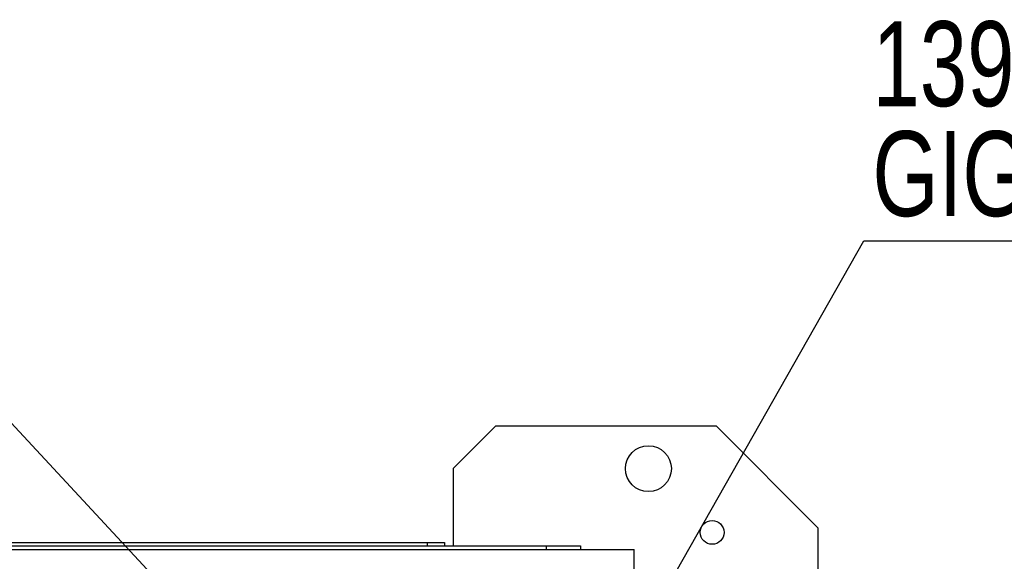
# Model space of a CAD drawing. Header units: millimetres. Extents: x 36 to 588, y 6 to 414.
# Tile 9 of 14: x 250 to 307, y 169 to 201. Entities that reach past the tile are written whole.
import ezdxf

# ---------------------------------------------------------------- set-up
doc = ezdxf.new("R2010")
doc.units = ezdxf.units.MM
doc.styles.add('SLDTEXTSTYLE1', font='TXT', dxfattribs={"width": 0.75})
doc.dimstyles.new('SLDDIMSTYLE1', dxfattribs={"dimtxt": 1.3, "dimasz": 1.3, "dimexe": 0, "dimexo": 0.0625, "dimgap": 0.325, "dimtad": 0, "dimtih": 1, "dimtoh": 1, "dimdec": 0, "dimrnd": 1e-09, "dimzin": 0, "dimdsep": 46, "dimtxsty": 'Standard', "dimblk1": 'DOT', "dimblk2": 'DOT', "dimsah": 1, "dimcen": 0.09, "dimadec": 0, "dimazin": 0, "dimtfac": 1, "dimtdec": 0, "dimtofl": 0, "dimtmove": 0, "dimatfit": 3, "dimldrblk": 'DOT', "dimfxl": 1, "dimtolj": 1, "dimtzin": 0, "dimarcsym": 0})

# ---------------------------------------------------------------- blocks, each defined once
blk = doc.blocks.new('SW_NOTE_2')
at = {"color": 0, "linetype": 'Continuous', "lineweight": 0, "char_height": 5, "attachment_point": 1, "style": 'SLDTEXTSTYLE1'}
for s, insert in [('139160', (-97.531, 12.913)), ('GIGA-4005-2PS/SIL2/US Fa. IFM', (-97.531, 6.448))]:
    blk.add_mtext(s, dxfattribs=dict(at, insert=insert))
blk = doc.blocks.new('_DOT')
at = {"color": 0, "linetype": 'ByBlock', "lineweight": -2}
blk.add_line((-0.5, 0), (-1, 0), dxfattribs=at)
at = {"color": 0, "linetype": 'ByBlock', "const_width": 0.5}
blk.add_lwpolyline([(-0.25, 0, 1), (0.25, 0, 1)], format="xyb", close=True, dxfattribs=at)

msp = doc.modelspace()

# ---------------------------------------------------------------- linework, layer by layer
at = {"color": 7, "linetype": 'Continuous', "lineweight": 0}
msp.add_line((272.5482, 152.0616), (239.0595, 188.065), dxfattribs=at)
at = {"color": 7, "linetype": 'Continuous', "lineweight": 30}
for p, q in [((277.5481, 177.159), (275.0481, 174.659)), ((290.5481, 177.159), (277.5481, 177.159)), ((296.5481, 171.159), (290.5481, 177.159)), ((275.0481, 174.659), (275.0481, 170.109)), ((296.5481, 156.959), (296.5481, 171.159)), ((245.4772, 169.909), (285.6981, 169.909)), ((245.6917, 170.109), (280.5481, 170.109)), ((245.936, 170.309), (273.5481, 170.309)), ((273.5481, 170.309), (274.5481, 170.309)), ((273.5481, 170.109), (273.5481, 170.309)), ((274.5481, 170.309), (274.5481, 170.109)), ((280.5481, 169.909), (280.5481, 170.109)), ((280.5481, 170.109), (282.5481, 170.109)), ((282.5481, 170.109), (282.5481, 169.909)), ((285.6981, 167.409), (285.6981, 169.909))]:
    msp.add_line(p, q, dxfattribs=at)
for centre, radius in [((286.5481, 174.659), 1.35), ((290.2981, 170.909), 0.7)]:
    msp.add_circle(centre, radius, dxfattribs=at)

# ---------------------------------------------------------------- block references
at = {"color": 7, "linetype": 'Continuous', "lineweight": 0}
msp.add_blockref('SW_NOTE_2', (397.2641, 188.065), dxfattribs=at)

# ---------------------------------------------------------------- leaders
msp.add_leader([(274.8481, 145.1325), (299.2302, 188.065), (397.2641, 188.065)], dimstyle='SLDDIMSTYLE1', dxfattribs=at)

doc.saveas('drawing.dxf')
